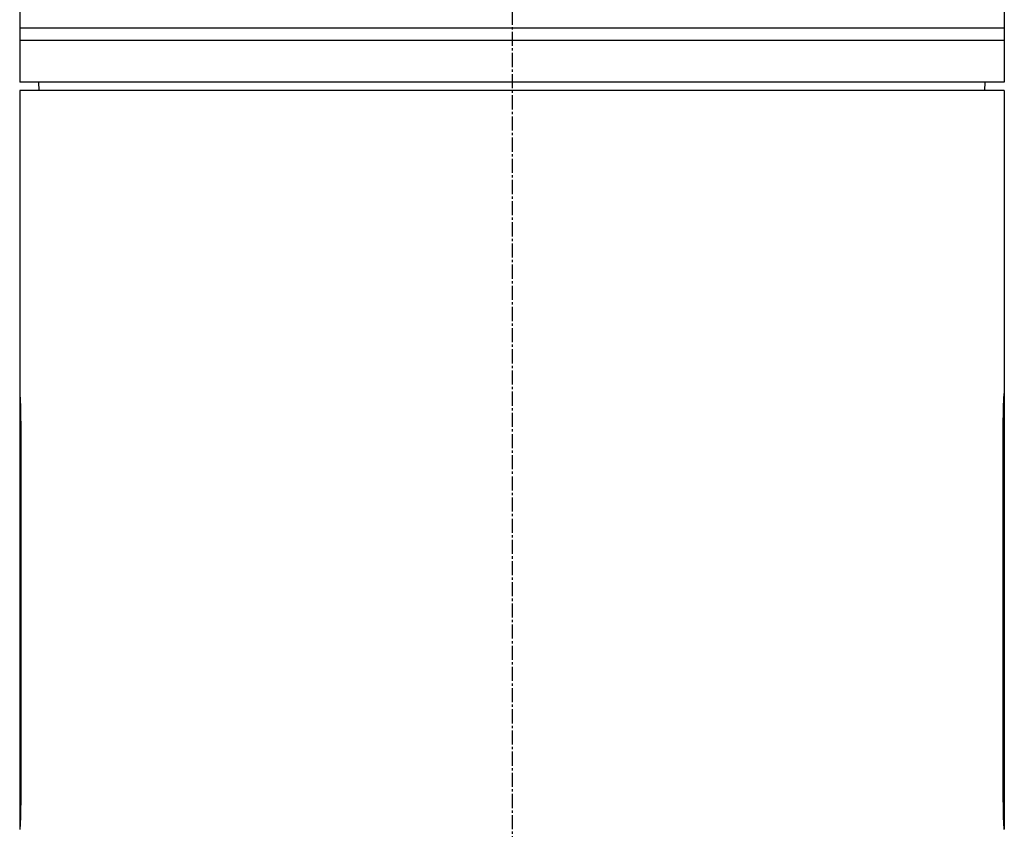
# Model space of a CAD drawing. Header units: millimetres. Extents: x 0 to 5219, y 0 to 2970.
# Tile 91 of 232: x 1801 to 1919, y 1387 to 1484. Entities that reach past the tile are written whole.
import ezdxf

# ---------------------------------------------------------------- set-up
doc = ezdxf.new("R2010")
doc.units = ezdxf.units.MM
doc.header["$LTSCALE"] = 0.2
doc.linetypes.add('CENTER2', pattern=[1.125, 0.75, -0.125, 0.125, -0.125])
doc.layers.add('02_Center Line', color=1, linetype='CENTER2')

# ---------------------------------------------------------------- blocks, each defined once
blk = doc.blocks.new('A$Cff2b0858')
for p, q in [((-246.5, 745), (-246.5, 742)), ((-128.5, 744.01), (-128.5, 735.5)), ((-128.5, 742), (-246.5, 742)), ((-246.5, 742), (-246.5, 735.5)), ((-128.5, 740.5), (-246.5, 740.5)), ((-128.5, 735.5), (-246.5, 735.5)), ((-244.2, 734.5), (-244.21, 735.5)), ((-130.8, 734.5), (-130.79, 735.5)), ((-128.5, 734.5), (-246.5, 734.5)), ((-246.5, 734.5), (-246.5, 698.15)), ((-128.5, 734.5), (-128.5, 698.15)), ((-246.5, 698.1), (-246.5, 645.9)), ((-246.5, 698.1), (-246.5, 698.1)), ((-128.5, 698.1), (-128.5, 645.9)), ((-128.5, 698.1), (-128.5, 698.1)), ((-246.4, 694.8), (-246.5, 694.8)), ((-246.4, 694.8), (-246.4, 649.2)), ((-128.6, 649.2), (-128.6, 694.8)), ((-128.5, 694.8), (-128.6, 694.8)), ((-246.4, 649.2), (-246.5, 649.2)), ((-128.5, 649.2), (-128.6, 649.2)), ((-246.5, 645.9), (-246.5, 645.9)), ((-128.5, 645.9), (-128.5, 645.9))]:
    blk.add_line(p, q)
for points, knots in [([(-246.5, 698.15), (-246.5, 698.15), (-246.5, 698.15), (-246.5, 698.15), (-246.5, 698.14), (-246.5, 698.13), (-246.5, 698.12), (-246.5, 698.09), (-246.49, 698.04), (-246.49, 697.88), (-246.48, 697.73), (-246.46, 697.3), (-246.44, 696.99), (-246.42, 696.31), (-246.41, 695.93), (-246.41, 695.4), (-246.41, 695.25), (-246.41, 695.04), (-246.41, 694.98), (-246.4, 694.88), (-246.4, 694.84), (-246.4, 694.8), (-246.4, 694.8), (-246.4, 694.8)], [0.5048766, 0.5048766, 0.5048766, 0.5048766, 0.5166183, 0.5166183, 0.5335886, 0.5335886, 0.5536687, 0.5536687, 0.6111571, 0.6111571, 0.7105432, 0.7105432, 0.8368366, 0.8368366, 0.9572645, 0.9572645, 1.002286, 1.002286, 1.0197473, 1.0197473, 1.0315753, 1.0315753, 1.0321241, 1.0321241, 1.0321241, 1.0321241]), ([(-128.6, 694.8), (-128.6, 695.22), (-128.59, 695.67), (-128.57, 696.49), (-128.56, 696.87), (-128.54, 697.47), (-128.52, 697.72), (-128.5, 698.07), (-128.5, 698.15), (-128.5, 698.15)], [-1.0097533, -1.0097533, -1.0097533, -1.0097533, -0.8835341, -0.8835341, -0.7573149, -0.7573149, -0.6310958, -0.6310958, -0.5048766, -0.5048766, -0.5048766, -0.5048766]), ([(-128.5, 645.85), (-128.5, 645.85), (-128.5, 645.85), (-128.5, 645.85), (-128.5, 645.86), (-128.5, 645.87), (-128.5, 645.88), (-128.5, 645.91), (-128.51, 645.96), (-128.51, 646.12), (-128.52, 646.27), (-128.54, 646.7), (-128.56, 647.01), (-128.58, 647.69), (-128.59, 648.07), (-128.59, 648.6), (-128.59, 648.75), (-128.59, 648.96), (-128.59, 649.02), (-128.6, 649.12), (-128.6, 649.16), (-128.6, 649.2), (-128.6, 649.2), (-128.6, 649.2)], [0.5048766, 0.5048766, 0.5048766, 0.5048766, 0.5166183, 0.5166183, 0.5335886, 0.5335886, 0.5536687, 0.5536687, 0.6111571, 0.6111571, 0.7105432, 0.7105432, 0.8368366, 0.8368366, 0.9572645, 0.9572645, 1.002286, 1.002286, 1.0197473, 1.0197473, 1.0315753, 1.0315753, 1.0321241, 1.0321241, 1.0321241, 1.0321241]), ([(-246.4, 649.2), (-246.4, 648.78), (-246.41, 648.33), (-246.43, 647.51), (-246.44, 647.13), (-246.46, 646.53), (-246.48, 646.28), (-246.5, 645.93), (-246.5, 645.85), (-246.5, 645.85)], [-1.0097533, -1.0097533, -1.0097533, -1.0097533, -0.8835341, -0.8835341, -0.7573149, -0.7573149, -0.6310958, -0.6310958, -0.5048766, -0.5048766, -0.5048766, -0.5048766])]:
    blk.add_open_spline(points, degree=3, knots=knots)
at = {"layer": '02_Center Line', "ltscale": 11.288275}
blk.add_line((-187.5, 896.49), (-187.5, 88.97), dxfattribs=at)

msp = doc.modelspace()

# ---------------------------------------------------------------- block references
msp.add_blockref('A$Cff2b0858', (2047.459, 740.896))

doc.saveas('drawing.dxf')
